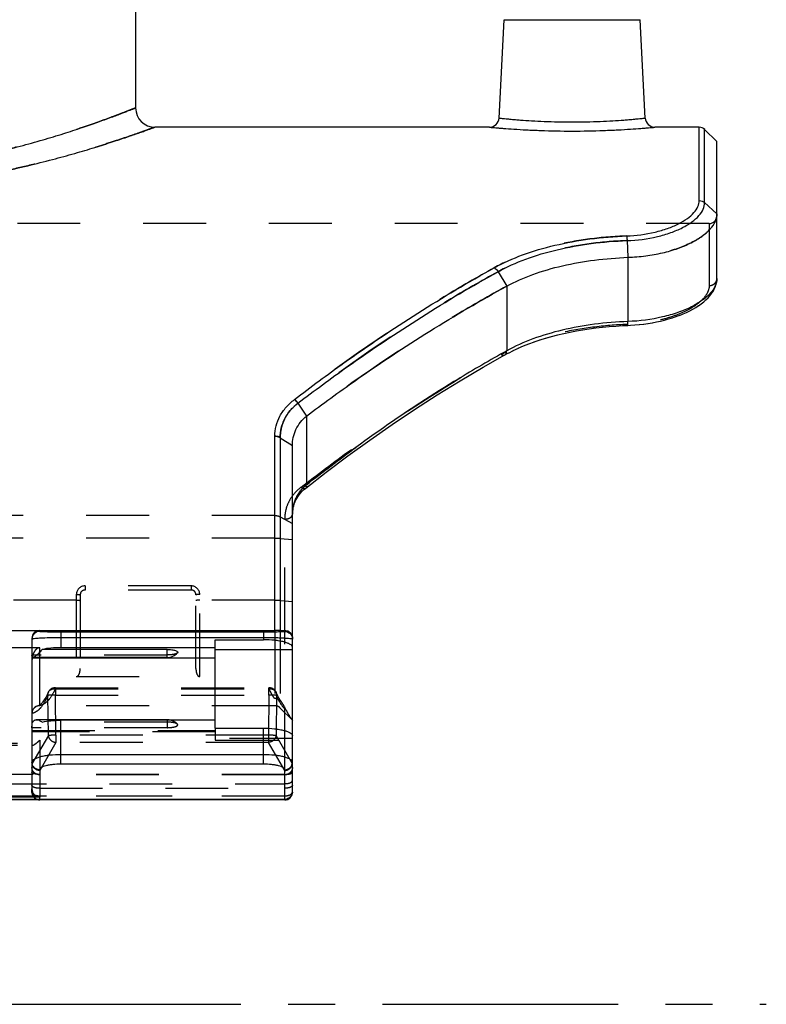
# Model space of a CAD drawing. Header units: millimetres. Extents: x 0 to 1000, y 0 to 1000.
# Tile 4 of 6: x 521 to 598, y 363 to 466. Entities that reach past the tile are written whole.
import ezdxf

# ---------------------------------------------------------------- set-up
doc = ezdxf.new("R2010")
doc.units = ezdxf.units.MM
doc.header["$LTSCALE"] = 65.185185
doc.linetypes.add('CENTER', pattern=[0.6, 0.375, -0.075, 0.075, -0.075])
doc.linetypes.add('HIDDEN', pattern=[0.2, 0.1, -0.1])
for name, color, linetype in [('ACHSEN_S', 7, 'CONTINUOUS'), ('FASEN', 7, 'CONTINUOUS'), ('FLAECHEN', 7, 'CONTINUOUS'), ('KOERPER', 7, 'CONTINUOUS'), ('KONST.EL_MIT_GEO', 7, 'CONTINUOUS')]:
    doc.layers.add(name, color=color, linetype=linetype)

msp = doc.modelspace()

# ---------------------------------------------------------------- linework, layer by layer
at = {"layer": 'ACHSEN_S', "color": 40, "linetype": 'CENTER'}
msp.add_line((401.88, 363.45), (598.12, 363.45), dxfattribs=at)
at = {"layer": 'FASEN', "color": 7, "linetype": 'Continuous'}
for p, q in [((593, 452.95), (591.73, 454.22)), ((593, 445.46), (593, 452.95))]:
    msp.add_line(p, q, dxfattribs=at)
at = {"layer": 'FASEN', "color": 8, "linetype": 'HIDDEN'}
for p, q in [((547.73, 394.19), (549, 392.93)), ((549, 392.93), (549, 392.94))]:
    msp.add_line(p, q, dxfattribs=at)
for points, knots in [([(593, 445.46), (593, 445.19), (592.86, 444.61), (592.3, 443.82), (591.44, 443.08), (590.3, 442.41), (588.92, 441.83), (587.33, 441.38), (585.6, 441.07), (584.4, 440.97), (583.78, 440.95)], [0, 0, 0, 0, 0.073527, 0.158943, 0.261263, 0.381804, 0.519061, 0.670489, 0.832361, 1, 1, 1, 1]), ([(571.21, 437.95), (569.42, 436.98), (562.26, 432.88), (555.42, 428.23), (550.46, 424.48)], [0, 0, 0, 0, 0.246764, 1, 1, 1, 1])]:
    msp.add_open_spline(points, degree=3, knots=knots, dxfattribs=at)
at = {"layer": 'FASEN', "color": 7, "linetype": 'Continuous'}
for points, knots in [([(583.78, 440.95), (584.4, 440.97), (585.6, 441.07), (587.33, 441.38), (588.92, 441.83), (590.3, 442.41), (591.44, 443.08), (592.3, 443.82), (592.86, 444.61), (593, 445.19), (593, 445.46)], [0, 0, 0, 0, 0.167826, 0.329693, 0.481157, 0.61843, 0.738807, 0.841173, 0.926579, 1, 1, 1, 1]), ([(571.21, 437.95), (572.08, 438.43), (573.97, 439.26), (577.03, 440.14), (580.34, 440.72), (582.63, 440.9), (583.78, 440.95)], [0, 0, 0, 0, 0.227185, 0.473206, 0.733122, 1, 1, 1, 1]), ([(550.46, 424.48), (552.13, 425.74), (558.79, 430.6), (565.8, 435), (571.21, 437.95)], [0, 0, 0, 0, 0.252942, 1, 1, 1, 1]), ([(549, 421.41), (549, 421.98), (549.25, 423.16), (550.01, 424.1), (550.46, 424.48)], [0, 0, 0, 0, 0.489139, 1, 1, 1, 1])]:
    msp.add_open_spline(points, degree=3, knots=knots, dxfattribs=at)
at = {"layer": 'FLAECHEN', "color": 7, "linetype": 'Continuous'}
msp.add_line((532.75, 499.72), (532.75, 456.45), dxfattribs=at)
at = {"layer": 'FLAECHEN', "color": 8, "linetype": 'HIDDEN'}
msp.add_line((547.17, 394.43), (522.8, 394.43), dxfattribs=at)
at = {"layer": 'KOERPER', "color": 7, "linetype": 'Continuous'}
for p, q in [((569.42, 454.45), (534.75, 454.45)), ((591.17, 454.45), (586.58, 454.45)), ((536, 399.44), (522.1, 399.44)), ((536, 399.44), (536, 400.27)), ((536, 392.98), (522.44, 392.98)), ((536, 392.98), (536, 392.92))]:
    msp.add_line(p, q, dxfattribs=at)
at = {"layer": 'KOERPER', "color": 8, "linetype": 'HIDDEN'}
for p, q in [((592.2, 444.45), (407.8, 444.45)), ((536, 392.92), (536, 392.15))]:
    msp.add_line(p, q, dxfattribs=at)
at = {"layer": 'KOERPER', "color": 7, "linetype": 'Continuous'}
for centre, start, end in [((536, 400.94), 270, 316.3553), ((536, 391.48), 73.7462, 90)]:
    msp.add_arc(centre, 1.5, start, end, dxfattribs=at)
at = {"layer": 'KOERPER', "color": 8, "linetype": 'HIDDEN'}
msp.add_arc((536, 391.48), 1.5, 43.6447, 73.7462, dxfattribs=at)
at = {"layer": 'KOERPER', "color": 7, "linetype": 'Continuous'}
msp.add_open_spline([(536, 400.27), (536.16, 400.27), (536.4, 400.25), (536.69, 400.21), (536.87, 400.16), (537, 400.11), (537.09, 400.05), (537.13, 399.97), (537.1, 399.93), (537.09, 399.91)], degree=3, knots=[0, 0, 0, 0, 0.383877, 0.553093, 0.696657, 0.809086, 0.888692, 0.943209, 1, 1, 1, 1], dxfattribs=at)
at = {"layer": 'KOERPER', "color": 8, "linetype": 'HIDDEN'}
for points, knots in [([(537.09, 399.91), (537.05, 399.87), (536.91, 399.8), (536.67, 399.74), (536.35, 399.7), (536.12, 399.69), (536, 399.69)], [0, 0, 0, 0, 0.152257, 0.383038, 0.675017, 1, 1, 1, 1]), ([(537.09, 392.51), (537.05, 392.55), (536.91, 392.62), (536.67, 392.68), (536.35, 392.72), (536.12, 392.73), (536, 392.73)], [0, 0, 0, 0, 0.152257, 0.383038, 0.675017, 1, 1, 1, 1]), ([(536, 392.15), (536.16, 392.15), (536.4, 392.17), (536.69, 392.21), (536.87, 392.26), (537, 392.31), (537.09, 392.37), (537.13, 392.45), (537.1, 392.49), (537.09, 392.51)], [0, 0, 0, 0, 0.383877, 0.553093, 0.696657, 0.809086, 0.888692, 0.943209, 1, 1, 1, 1])]:
    msp.add_open_spline(points, degree=3, knots=knots, dxfattribs=at)
at = {"layer": 'KONST.EL_MIT_GEO', "color": 7, "linetype": 'Continuous'}
for p, q in [((570.42, 455.4), (570.95, 465.6)), ((570.95, 465.6), (585.05, 465.6)), ((585.58, 455.4), (585.05, 465.6)), ((591.17, 446.84), (591.17, 454.45)), ((591.73, 446.62), (591.73, 454.22)), ((591.73, 446.62), (593, 445.46)), ((593, 438.75), (593, 445.2)), ((583.69, 442.68), (583.78, 440.95)), ((583.78, 440.95), (583.78, 434.29)), ((570.32, 439.46), (571.21, 437.95)), ((592.9, 438.07), (592.95, 438.29)), ((592.95, 438.28), (592.99, 438.49)), ((592.98, 438.48), (593, 438.68)), ((593, 438.67), (593, 438.75)), ((571.21, 437.95), (571.21, 431.25)), ((592.45, 437.18), (592.6, 437.42)), ((592.6, 437.41), (592.73, 437.64)), ((592.72, 437.63), (592.83, 437.86)), ((592.82, 437.85), (592.9, 438.08)), ((591.37, 436.13), (591.64, 436.33)), ((591.63, 436.33), (591.87, 436.54)), ((591.87, 436.53), (592.09, 436.75)), ((592.08, 436.75), (592.28, 436.97)), ((592.28, 436.96), (592.45, 437.19)), ((589.5, 435.08), (589.86, 435.24)), ((589.84, 435.23), (590.19, 435.4)), ((590.18, 435.4), (590.51, 435.57)), ((590.5, 435.57), (590.82, 435.75)), ((590.81, 435.75), (591.11, 435.94)), ((591.1, 435.93), (591.38, 436.13)), ((585.85, 434.08), (586.31, 434.16)), ((586.29, 434.16), (586.74, 434.24)), ((586.73, 434.24), (587.17, 434.34)), ((587.15, 434.33), (587.58, 434.44)), ((587.57, 434.43), (587.99, 434.55)), ((587.98, 434.55), (588.39, 434.67)), ((588.37, 434.67), (588.77, 434.8)), ((588.76, 434.8), (589.15, 434.94)), ((589.13, 434.93), (589.51, 435.09)), ((577.12, 433.05), (577.78, 433.19)), ((577.76, 433.19), (578.43, 433.32)), ((578.42, 433.31), (579.1, 433.43)), ((579.08, 433.43), (579.77, 433.53)), ((579.76, 433.53), (580.45, 433.62)), ((580.44, 433.62), (581.14, 433.7)), ((581.13, 433.7), (581.84, 433.77)), ((581.82, 433.77), (582.54, 433.82)), ((583.22, 433.86), (583.23, 433.86)), ((583.75, 433.89), (584.04, 433.9)), ((584.03, 433.9), (584.51, 433.93)), ((584.49, 433.93), (584.97, 433.97)), ((584.95, 433.97), (585.42, 434.02)), ((585.4, 434.02), (585.87, 434.09)), ((573.5, 431.97), (574.08, 432.18)), ((574.07, 432.18), (574.67, 432.38)), ((575.25, 432.56), (575.86, 432.74)), ((575.86, 432.74), (576.5, 432.9)), ((576.48, 432.9), (577.13, 433.05)), ((571.21, 431.25), (570.9, 431.07)), ((571.21, 431.25), (570.9, 431.07)), ((571.39, 431.02), (571.9, 431.28)), ((571.89, 431.28), (572.42, 431.52)), ((572.41, 431.52), (572.96, 431.76)), ((572.95, 431.75), (573.51, 431.98)), ((571.03, 430.83), (571.4, 431.03)), ((549.56, 425.81), (550.46, 424.48)), ((550.46, 424.48), (550.46, 417.35)), ((547.17, 402.23), (547.17, 422.4)), ((547.73, 422.23), (549, 421.41)), ((547.73, 422.23), (547.73, 402.23)), ((549, 391.44), (549, 421.41)), ((513.2, 402.23), (547.17, 402.23)), ((522.8, 402.23), (522.8, 402.14)), ((525, 402.1), (546, 402.1)), ((525, 402.1), (525, 400.45)), ((525, 401.51), (546, 401.51)), ((546, 402.1), (546, 401.27)), ((547.73, 402.23), (548.2, 402.24)), ((548.2, 402.14), (548.2, 402.24)), ((522, 401.43), (522, 399.69)), ((541, 400.45), (525, 400.45)), ((541, 401.27), (546, 401.27)), ((541, 392.1), (541, 401.27)), ((522, 399.67), (522, 392.28)), ((536, 400.27), (523.06, 400.27)), ((549, 400.21), (541, 400.21)), ((522, 399.39), (541, 399.39)), ((541, 392.92), (525, 392.92)), ((525, 388.36), (525, 392.92)), ((522, 392.14), (522, 385.8)), ((541, 392.1), (546, 392.1)), ((546, 388.36), (546, 392.1)), ((549, 385.45), (549, 391.32)), ((546, 389.34), (525, 389.34)), ((546, 388.36), (525, 388.36)), ((522.8, 387.79), (522.8, 384.95)), ((548.2, 384.65), (548.2, 387.79)), ((451.8, 384.72), (548.2, 384.72)), ((451.8, 384.69), (548.2, 384.69)), ((522.8, 384.95), (513.2, 384.95)), ((522.8, 384.65), (522.8, 384.69)), ((548.2, 384.65), (522.8, 384.65))]:
    msp.add_line(p, q, dxfattribs=at)
at = {"layer": 'KONST.EL_MIT_GEO', "color": 8, "linetype": 'HIDDEN'}
for p, q in [((593, 445.2), (593, 445.46)), ((592.2, 444.45), (592.2, 438.01)), ((593, 438.75), (593, 438.75)), ((583.23, 433.86), (583.24, 433.86)), ((583.72, 433.99), (583.75, 433.99)), ((583.72, 433.99), (583.75, 433.99)), ((571.39, 431.02), (571.39, 431.02)), ((568.76, 429.54), (568.77, 429.55)), ((566.37, 428.13), (566.38, 428.13)), ((564.01, 426.66), (564.02, 426.67)), ((561.66, 425.15), (561.67, 425.16)), ((559.34, 423.59), (559.35, 423.6)), ((557.03, 421.98), (557.04, 421.99)), ((554.75, 420.33), (554.76, 420.34)), ((552.5, 418.64), (552.51, 418.65)), ((550.15, 416.8), (550.16, 416.81)), ((550.33, 416.95), (550.34, 416.96)), ((549.43, 415.91), (549.44, 415.92)), ((549.55, 416.1), (549.56, 416.11)), ((549.68, 416.29), (549.69, 416.3)), ((549.83, 416.47), (549.84, 416.48)), ((549.98, 416.64), (549.99, 416.65)), ((549.05, 414.85), (549.05, 414.86)), ((549.1, 415.08), (549.1, 415.09)), ((549.16, 415.29), (549.16, 415.31)), ((549.24, 415.51), (549.24, 415.52)), ((549.33, 415.71), (549.33, 415.72)), ((547.17, 414.16), (452.83, 414.16)), ((547.73, 414.03), (549, 413.33)), ((548.2, 402.24), (548.2, 413.79)), ((549, 414.39), (549, 414.4)), ((549.02, 414.62), (549.02, 414.64)), ((547.17, 411.81), (452.83, 411.81)), ((547.73, 411.79), (549, 411.68)), ((538.5, 406.86), (527.5, 406.86)), ((527.5, 406.86), (527.5, 406.43)), ((538.5, 406.86), (538.5, 406.43)), ((526.6, 405.96), (526.6, 397.46)), ((527, 405.93), (527, 398.28)), ((538.5, 406.43), (527.5, 406.43)), ((539, 398.28), (539, 405.93)), ((539.4, 397.46), (539.4, 405.96)), ((526.6, 405.38), (473.4, 405.38)), ((547.17, 405.38), (539.4, 405.38)), ((547.73, 405.36), (549, 405.25)), ((547.17, 402.23), (547.17, 394.43)), ((547.73, 402.23), (547.73, 394.19)), ((548.2, 387.79), (548.2, 402.14)), ((522.8, 400.44), (513.2, 400.44)), ((522.8, 394.43), (522.8, 400.44)), ((536, 399.69), (522, 399.69)), ((522, 399.69), (522, 399.67)), ((526.6, 397.46), (539.4, 397.46)), ((523.7, 391.34), (523.66, 395.5)), ((524.43, 396.3), (546.57, 396.3)), ((524.43, 396.3), (524.43, 395.53)), ((524.43, 396.18), (546.57, 396.18)), ((524.43, 395.53), (546.57, 395.53)), ((524.47, 391.37), (524.43, 395.53)), ((546.57, 395.53), (546.53, 391.37)), ((546.57, 395.53), (546.57, 396.3)), ((547.34, 395.5), (547.3, 391.34)), ((522, 392.14), (522, 392.28)), ((536, 392.73), (523.06, 392.73)), ((536, 392.15), (522, 392.15)), ((522, 391.86), (541, 391.86)), ((541, 391.72), (522, 391.72)), ((523.7, 391.34), (522, 388.4)), ((546.53, 391.37), (524.47, 391.37)), ((524.47, 391.37), (524.47, 390.62)), ((541, 392.1), (541, 390.87)), ((546.53, 391.37), (546.53, 390.62)), ((549, 388.4), (547.3, 391.34)), ((549, 391.32), (549, 391.44)), ((513.2, 390.85), (522.8, 390.85)), ((513.95, 390.32), (522.05, 390.32)), ((514, 390.54), (522, 390.54)), ((514, 390.34), (522, 390.34)), ((522.8, 390.85), (522.8, 387.79)), ((524.47, 390.62), (522.8, 387.71)), ((546.53, 390.62), (524.47, 390.62)), ((549, 391.03), (541, 391.03)), ((541, 390.87), (549, 390.87)), ((548.2, 387.71), (546.53, 390.62)), ((548.2, 387.3), (451.8, 387.3)), ((548.2, 387.26), (522.8, 387.26)), ((451.8, 386.34), (548.2, 386.34)), ((522, 385.45), (522, 385.8)), ((522.8, 385.86), (548.2, 385.86)), ((451.8, 385.07), (548.2, 385.07)), ((548.2, 385.05), (522.8, 385.05)), ((522.8, 384.69), (522.8, 384.95)), ((548.2, 384.68), (522.8, 384.68))]:
    msp.add_line(p, q, dxfattribs=at)
at = {"layer": 'KONST.EL_MIT_GEO', "color": 7, "linetype": 'Continuous'}
for points in [[(582.52, 433.82), (583.24, 433.86), (583.75, 433.89)], [(574.65, 432.38), (575.26, 432.57), (575.87, 432.74)], [(550.39, 417.01), (552.51, 418.65), (554.76, 420.34), (557.04, 421.99), (559.35, 423.6), (561.67, 425.16), (564.02, 426.67), (566.38, 428.13), (568.77, 429.55), (571.03, 430.83)], [(549, 414.29), (549, 414.4), (549.02, 414.64), (549.05, 414.86), (549.1, 415.09), (549.16, 415.31), (549.24, 415.52), (549.33, 415.72), (549.44, 415.92), (549.56, 416.11), (549.69, 416.3), (549.84, 416.48), (549.99, 416.65), (550.16, 416.81), (550.34, 416.96), (550.39, 417.01)]]:
    msp.add_lwpolyline(points, dxfattribs=at)
at = {"layer": 'KONST.EL_MIT_GEO', "color": 8, "linetype": 'HIDDEN'}
for points in [[(523.7, 395.82), (523.66, 395.74), (523.58, 395.57), (523.51, 395.42), (523.43, 395.28), (523.35, 395.14), (523.28, 395.03), (523.21, 394.92), (523.14, 394.82), (523.1, 394.78)], [(547.62, 395.18), (547.58, 395.26), (547.53, 395.34), (547.49, 395.43), (547.44, 395.52), (547.4, 395.61), (547.35, 395.7), (547.31, 395.8), (547.3, 395.82)], [(523.1, 394.78), (523.06, 394.73), (522.99, 394.65), (522.92, 394.58), (522.86, 394.53), (522.8, 394.49), (522.75, 394.46), (522.71, 394.44), (522.68, 394.43), (522.67, 394.43)], [(547.85, 394.84), (547.79, 394.93), (547.72, 395.02), (547.65, 395.13), (547.62, 395.18)]]:
    msp.add_lwpolyline(points, dxfattribs=at)
at = {"layer": 'KONST.EL_MIT_GEO', "color": 7, "linetype": 'Continuous'}
for centre, radius, start, end in [((534.75, 456.45), 2, 180, 270), ((569.42, 455.45), 1, 269.9992, 357.0001), ((586.58, 455.45), 1, 182.9999, 270.0008), ((591.17, 453.65), 0.8, 45, 90), ((553.3, 413.96), 4.43, 129.8937, 134.9056), ((523.66, 399.72), 1.66, 181.1889, 181.6689), ((522.2, 399.67), 0.201, 176.215, 179.9986), ((526.26, 392.1), 4.26, 178.1218, 179.2956), ((522.2, 392.14), 0.201, 176.215, 179.9986), ((548.2, 385.49), 0.8, 270, 360), ((548.2, 385.45), 0.8, 270, 360), ((548.26, 385.49), 0.745, 354.8593, 359.9922), ((522.8, 385.45), 0.8, 250.8618, 270), ((548.2, 385.55), 0.83, 270.0261, 284.4841)]:
    msp.add_arc(centre, radius, start, end, dxfattribs=at)
at = {"layer": 'KONST.EL_MIT_GEO', "color": 8, "linetype": 'HIDDEN'}
for centre, radius, start, end in [((592.2, 445.25), 0.8, 270, 360), ((579.18, 415.34), 17.71, 117.7518, 118.8087), ((553.01, 414.29), 4.01, 178.0685, 180.0005), ((527.5, 405.96), 0.9, 90.0012, 179.999), ((538.5, 405.96), 0.9, 0.0009, 89.9989), ((527.5, 405.93), 0.5, 90.0003, 180.0023), ((538.5, 405.93), 0.5, 359.9978, 89.9996), ((524.43, 395.5), 0.8, 90, 156.3205), ((546.57, 395.5), 0.8, 23.7018, 90), ((546.68, 395.11), 1.08, 92.0123, 95.9487), ((522.8, 393.63), 0.8, 90, 180), ((522.79, 393.64), 0.793, 99.2721, 165.2293), ((522.8, 393.63), 0.803, 89.6766, 99.338), ((547.17, 393.63), 0.8, 45, 90), ((522.8, 393.64), 0.8, 165.2729, 179.9729), ((522.8, 385.45), 0.8, 180, 250.8618), ((548.78, 385.45), 0.22, 340.5397, 347.374)]:
    msp.add_arc(centre, radius, start, end, dxfattribs=at)
at = {"layer": 'KONST.EL_MIT_GEO', "color": 7, "linetype": 'Continuous'}
for centre, major_axis, ratio in [((522.8, 401.43), (0.8, 0), 0.998039), ((522.8, 385.8), (0, 0.856), 0.934524)]:
    msp.add_ellipse(centre, major_axis=major_axis, ratio=ratio, start_param=1.570796, end_param=3.141593, dxfattribs=at)
at = {"layer": 'KONST.EL_MIT_GEO', "color": 8, "linetype": 'HIDDEN'}
for centre, major_axis, start_param, end_param in [((522.8, 389.88), (0.71, 1.64), -3.611051, -3.50145), ((548.2, 389.88), (-0.71, 1.64), -2.781735, -2.672134)]:
    msp.add_ellipse(centre, major_axis=major_axis, ratio=0.220558, start_param=start_param, end_param=end_param, dxfattribs=at)
for points, knots in [([(532.75, 456.45), (532.75, 456.45), (532.73, 456.44), (532.7, 456.43), (532.65, 456.41), (532.55, 456.37), (532.36, 456.3), (532.08, 456.19), (531.73, 456.05), (531.29, 455.88), (530.78, 455.69), (529.96, 455.38), (528.76, 454.95), (527.11, 454.38), (525.22, 453.76), (523.08, 453.11), (520.73, 452.46), (517.23, 451.6), (512.46, 450.65), (506.37, 449.89), (502.15, 449.71), (500, 449.71)], [0, 0, 0, 0, 0.000322, 0.001288, 0.002897, 0.005148, 0.011558, 0.020492, 0.031904, 0.045747, 0.061958, 0.080472, 0.124109, 0.176026, 0.235554, 0.302013, 0.374724, 0.453019, 0.623633, 0.808145, 1, 1, 1, 1]), ([(534.75, 454.45), (534.74, 454.44), (534.7, 454.43), (534.65, 454.41), (534.53, 454.37), (534.33, 454.3), (534.03, 454.19), (533.64, 454.05), (532.96, 453.81), (531.92, 453.45), (530.44, 452.96), (528.68, 452.39), (526.64, 451.79), (524.36, 451.15), (521.86, 450.51), (518.14, 449.67), (513.1, 448.76), (506.69, 448.03), (502.26, 447.86), (500, 447.86)], [0, 0, 0, 0, 0.001305, 0.002935, 0.005214, 0.011705, 0.02075, 0.0323, 0.046304, 0.081409, 0.125471, 0.177821, 0.23775, 0.304541, 0.377478, 0.455861, 0.626149, 0.809639, 1, 1, 1, 1]), ([(583.64, 443.17), (582.37, 443.12), (579.87, 442.92), (576.25, 442.27), (572.92, 441.3), (570.86, 440.39), (569.92, 439.86)], [0, 0, 0, 0, 0.268791, 0.528208, 0.77304, 1, 1, 1, 1]), ([(583.69, 442.68), (582.45, 442.64), (580.01, 442.44), (576.49, 441.81), (573.24, 440.86), (571.23, 439.97), (570.32, 439.46)], [0, 0, 0, 0, 0.268566, 0.527894, 0.772807, 1, 1, 1, 1]), ([(583.64, 443.17), (583.65, 443.14), (583.67, 442.98), (583.68, 442.82), (583.69, 442.68)], [0, 0, 0, 0, 0.186012, 1, 1, 1, 1]), ([(569.92, 439.86), (568.16, 438.89), (561.01, 434.73), (554.18, 430.02), (549.22, 426.2)], [0, 0, 0, 0, 0.242785, 1, 1, 1, 1]), ([(570.32, 439.46), (568.55, 438.49), (561.38, 434.34), (554.54, 429.63), (549.56, 425.81)], [0, 0, 0, 0, 0.242853, 1, 1, 1, 1]), ([(592.2, 438.01), (592.3, 438.01), (592.51, 438.05), (592.78, 438.21), (592.96, 438.45), (593, 438.65), (593, 438.75)], [0, 0, 0, 0, 0.259485, 0.513497, 0.759609, 1, 1, 1, 1]), ([(592.2, 438.01), (592.2, 437.78), (592.06, 437.26), (591.55, 436.57), (590.76, 435.91), (589.71, 435.31), (588.44, 434.8), (586.44, 434.23), (584.83, 434.03), (583.72, 433.99)], [0, 0, 0, 0, 0.070034, 0.15371, 0.255863, 0.377076, 0.515547, 0.668179, 1, 1, 1, 1]), ([(583.72, 433.99), (582.51, 433.94), (580.14, 433.75), (576.7, 433.15), (573.52, 432.23), (571.55, 431.36), (570.65, 430.86)], [0, 0, 0, 0, 0.267635, 0.526574, 0.771818, 1, 1, 1, 1]), ([(583.72, 433.99), (583.73, 433.96), (583.73, 433.93), (583.74, 433.9), (583.75, 433.89), (583.75, 433.89)], [0, 0, 0, 0, 0.719248, 0.911559, 1, 1, 1, 1]), ([(583.72, 433.99), (583.73, 433.96), (583.73, 433.93), (583.74, 433.9), (583.75, 433.89), (583.75, 433.89)], [0, 0, 0, 0, 0.719254, 0.911562, 1, 1, 1, 1]), ([(550.46, 417.35), (552.15, 418.68), (558.78, 423.72), (565.81, 428.25), (571.21, 431.25)], [0, 0, 0, 0, 0.257745, 1, 1, 1, 1]), ([(549.9, 417.1), (551.58, 418.42), (558.22, 423.41), (565.24, 427.89), (570.65, 430.86)], [0, 0, 0, 0, 0.257632, 1, 1, 1, 1]), ([(570.65, 430.86), (570.71, 430.83), (570.84, 430.78), (570.98, 430.8), (571.03, 430.83)], [0, 0, 0, 0, 0.546077, 1, 1, 1, 1]), ([(549.56, 425.81), (549.55, 425.85), (549.49, 425.95), (549.37, 426.08), (549.27, 426.16), (549.22, 426.2)], [0, 0, 0, 0, 0.258833, 0.640579, 1, 1, 1, 1]), ([(549.56, 425.81), (549.27, 425.58), (548.75, 425.08), (548.16, 424.2), (547.81, 423.24), (547.73, 422.56), (547.73, 422.23)], [0, 0, 0, 0, 0.26457, 0.516058, 0.759244, 1, 1, 1, 1]), ([(547.17, 422.4), (547.22, 422.4), (547.35, 422.39), (547.55, 422.35), (547.68, 422.27), (547.73, 422.23)], [0, 0, 0, 0, 0.261459, 0.641031, 1, 1, 1, 1]), ([(549.9, 417.1), (549.63, 416.9), (549.15, 416.44), (548.6, 415.62), (548.27, 414.73), (548.2, 414.1), (548.2, 413.79)], [0, 0, 0, 0, 0.26381, 0.515344, 0.758926, 1, 1, 1, 1]), ([(549, 414.29), (549, 414.86), (549.26, 416.03), (550.01, 416.97), (550.46, 417.35)], [0, 0, 0, 0, 0.488667, 1, 1, 1, 1]), ([(549.9, 417.1), (549.95, 417.07), (550.05, 417.01), (550.22, 416.95), (550.35, 416.97), (550.39, 417.01)], [0, 0, 0, 0, 0.320428, 0.708543, 1, 1, 1, 1]), ([(549.9, 417.1), (549.95, 417.07), (550.05, 417.01), (550.22, 416.95), (550.35, 416.97), (550.39, 417.01)], [0, 0, 0, 0, 0.320428, 0.708543, 1, 1, 1, 1]), ([(547.17, 414.16), (547.22, 414.16), (547.41, 414.15), (547.61, 414.1), (547.73, 414.03)], [0, 0, 0, 0, 0.267707, 1, 1, 1, 1]), ([(548.2, 413.79), (548.3, 413.79), (548.5, 413.81), (548.76, 413.92), (548.95, 414.07), (549, 414.22), (549, 414.29)], [0, 0, 0, 0, 0.300627, 0.574477, 0.805285, 1, 1, 1, 1]), ([(547.17, 411.81), (547.22, 411.81), (547.41, 411.81), (547.6, 411.8), (547.73, 411.79)], [0, 0, 0, 0, 0.275608, 1, 1, 1, 1]), ([(526.6, 405.96), (526.65, 405.96), (526.75, 405.96), (526.86, 405.95), (526.93, 405.95), (526.97, 405.94), (526.99, 405.93), (527, 405.93), (527, 405.93)], [0, 0, 0, 0, 0.378523, 0.699801, 0.823499, 0.916079, 0.97462, 1, 1, 1, 1]), ([(539.4, 405.96), (539.35, 405.96), (539.25, 405.96), (539.14, 405.95), (539.07, 405.95), (539.03, 405.94), (539.01, 405.93), (539, 405.93), (539, 405.93)], [0, 0, 0, 0, 0.378523, 0.699801, 0.823499, 0.916079, 0.97462, 1, 1, 1, 1]), ([(526.6, 405.38), (526.65, 405.38), (526.75, 405.38), (526.86, 405.37), (526.93, 405.36), (526.97, 405.36), (526.99, 405.35), (527, 405.35), (527, 405.34)], [0, 0, 0, 0, 0.378523, 0.699801, 0.823499, 0.916079, 0.97462, 1, 1, 1, 1]), ([(539.4, 405.38), (539.35, 405.38), (539.25, 405.38), (539.14, 405.37), (539.07, 405.36), (539.03, 405.36), (539.01, 405.35), (539, 405.35), (539, 405.34)], [0, 0, 0, 0, 0.378523, 0.699801, 0.823499, 0.916079, 0.97462, 1, 1, 1, 1]), ([(547.17, 405.38), (547.22, 405.38), (547.41, 405.38), (547.6, 405.37), (547.73, 405.36)], [0, 0, 0, 0, 0.275608, 1, 1, 1, 1]), ([(522.8, 400.44), (522.73, 400.44), (522.58, 400.4), (522.41, 400.27), (522.28, 400.1), (522.14, 399.85), (522.03, 399.51), (522, 399.22), (522, 399.08)], [0, 0, 0, 0, 0.12473, 0.249785, 0.374952, 0.500114, 0.749998, 1, 1, 1, 1]), ([(526.6, 397.46), (526.66, 397.46), (526.76, 397.5), (526.87, 397.63), (526.95, 397.82), (526.99, 398.05), (527, 398.2), (527, 398.28)], [0, 0, 0, 0, 0.172361, 0.297992, 0.525427, 0.756384, 1, 1, 1, 1]), ([(539, 398.28), (539, 398.2), (539.01, 398.05), (539.05, 397.82), (539.13, 397.63), (539.24, 397.5), (539.34, 397.46), (539.4, 397.46)], [0, 0, 0, 0, 0.243622, 0.474584, 0.702026, 0.827665, 1, 1, 1, 1]), ([(523.66, 395.5), (523.61, 395.38), (523.41, 394.95), (523.17, 394.54), (522.95, 394.28)], [0, 0, 0, 0, 0.282695, 1, 1, 1, 1]), ([(523.66, 395.5), (523.65, 395.53), (523.65, 395.64), (523.67, 395.75), (523.7, 395.82)], [0, 0, 0, 0, 0.256083, 1, 1, 1, 1]), ([(524.43, 395.53), (524.27, 395.53), (524.05, 395.52), (523.79, 395.51), (523.69, 395.51), (523.66, 395.5)], [0, 0, 0, 0, 0.630071, 0.860553, 1, 1, 1, 1]), ([(523.7, 395.82), (523.75, 395.95), (523.98, 396.17), (524.28, 396.2), (524.43, 396.18)], [0, 0, 0, 0, 0.474102, 1, 1, 1, 1]), ([(524.43, 396.18), (524.38, 396.07), (524.18, 395.67), (523.94, 395.28), (523.73, 395.04)], [0, 0, 0, 0, 0.281427, 1, 1, 1, 1]), ([(546.93, 395.51), (546.9, 395.56), (546.77, 395.78), (546.65, 396.01), (546.57, 396.18)], [0, 0, 0, 0, 0.234591, 1, 1, 1, 1]), ([(547.34, 395.5), (547.31, 395.51), (547.21, 395.51), (546.95, 395.52), (546.73, 395.53), (546.57, 395.53)], [0, 0, 0, 0, 0.13957, 0.37017, 1, 1, 1, 1]), ([(546.79, 396.18), (546.9, 396.17), (547.11, 396.09), (547.26, 395.92), (547.3, 395.82)], [0, 0, 0, 0, 0.51839, 1, 1, 1, 1]), ([(547.17, 395.17), (547.15, 395.19), (547.07, 395.3), (546.99, 395.42), (546.93, 395.51)], [0, 0, 0, 0, 0.239408, 1, 1, 1, 1]), ([(547.3, 395.82), (547.33, 395.75), (547.35, 395.64), (547.35, 395.53), (547.34, 395.5)], [0, 0, 0, 0, 0.744666, 1, 1, 1, 1]), ([(547.71, 394.78), (547.67, 394.83), (547.54, 395.07), (547.42, 395.31), (547.34, 395.5)], [0, 0, 0, 0, 0.233911, 1, 1, 1, 1]), ([(523.12, 394.54), (523.1, 394.53), (522.99, 394.48), (522.88, 394.45), (522.8, 394.44)], [0, 0, 0, 0, 0.259432, 1, 1, 1, 1]), ([(523.73, 395.04), (523.68, 394.98), (523.5, 394.79), (523.29, 394.63), (523.12, 394.54)], [0, 0, 0, 0, 0.278375, 1, 1, 1, 1]), ([(548.35, 393.96), (548.29, 394.01), (548.04, 394.25), (547.84, 394.54), (547.71, 394.78)], [0, 0, 0, 0, 0.219444, 1, 1, 1, 1]), ([(547.85, 394.84), (547.84, 394.86), (547.8, 394.9), (547.77, 394.94), (547.73, 394.97)], [0, 0, 0, 0, 0.241223, 1, 1, 1, 1]), ([(548.35, 393.96), (548.28, 394.09), (548.13, 394.39), (547.96, 394.69), (547.85, 394.84)], [0, 0, 0, 0, 0.433494, 1, 1, 1, 1]), ([(522.95, 394.28), (522.82, 394.11), (522.54, 393.83), (522.17, 393.66), (522, 393.63)], [0, 0, 0, 0, 0.555576, 1, 1, 1, 1]), ([(548.35, 393.96), (548.4, 393.86), (548.59, 393.51), (548.81, 393.17), (549, 392.94)], [0, 0, 0, 0, 0.276571, 1, 1, 1, 1]), ([(524.47, 391.37), (524.31, 391.37), (524.09, 391.36), (523.83, 391.35), (523.73, 391.35), (523.7, 391.34)], [0, 0, 0, 0, 0.62983, 0.86043, 1, 1, 1, 1]), ([(523.7, 391.34), (523.72, 391.16), (523.91, 390.8), (524.28, 390.64), (524.47, 390.62)], [0, 0, 0, 0, 0.490239, 1, 1, 1, 1]), ([(547.3, 391.34), (547.27, 391.35), (547.17, 391.35), (546.91, 391.36), (546.69, 391.37), (546.53, 391.37)], [0, 0, 0, 0, 0.13957, 0.37017, 1, 1, 1, 1]), ([(547.3, 391.34), (547.28, 391.16), (547.09, 390.8), (546.72, 390.64), (546.53, 390.62)], [0, 0, 0, 0, 0.490239, 1, 1, 1, 1]), ([(522, 390.34), (522, 390.34), (522.02, 390.32), (522.04, 390.32), (522.05, 390.32)], [0, 0, 0, 0, 0.469552, 1, 1, 1, 1]), ([(522.05, 390.32), (522.07, 390.32), (522.11, 390.33), (522.22, 390.38), (522.38, 390.49), (522.59, 390.65), (522.73, 390.78), (522.8, 390.85)], [0, 0, 0, 0, 0.066163, 0.157557, 0.396492, 0.684056, 1, 1, 1, 1]), ([(522.8, 387.71), (522.61, 387.72), (522.23, 387.86), (522.03, 388.22), (522, 388.4)], [0, 0, 0, 0, 0.513825, 1, 1, 1, 1]), ([(548.2, 387.71), (548.39, 387.72), (548.77, 387.86), (548.97, 388.22), (549, 388.4)], [0, 0, 0, 0, 0.513825, 1, 1, 1, 1]), ([(522.8, 387.26), (522.7, 387.26), (522.49, 387.3), (522.22, 387.47), (522.04, 387.72), (522, 387.92), (522, 388.02)], [0, 0, 0, 0, 0.257162, 0.51014, 0.75718, 1, 1, 1, 1]), ([(522.8, 387.3), (522.7, 387.3), (522.51, 387.31), (522.28, 387.35), (522.14, 387.4), (522.05, 387.44), (522, 387.5), (522, 387.53)], [0, 0, 0, 0, 0.352496, 0.656488, 0.77797, 0.874964, 1, 1, 1, 1]), ([(549, 388.02), (549, 387.92), (548.96, 387.72), (548.78, 387.47), (548.51, 387.3), (548.3, 387.26), (548.2, 387.26)], [0, 0, 0, 0, 0.24282, 0.48986, 0.742838, 1, 1, 1, 1]), ([(548.2, 387.3), (548.3, 387.3), (548.49, 387.31), (548.72, 387.35), (548.86, 387.4), (548.95, 387.44), (549, 387.5), (549, 387.53)], [0, 0, 0, 0, 0.352496, 0.656488, 0.77797, 0.874964, 1, 1, 1, 1]), ([(522.11, 386.02), (522.09, 386.04), (522.04, 386.08), (522, 386.14), (522, 386.18)], [0, 0, 0, 0, 0.302948, 1, 1, 1, 1]), ([(548.2, 386.34), (548.3, 386.34), (548.5, 386.36), (548.78, 386.42), (549, 386.57), (549, 386.68)], [0, 0, 0, 0, 0.338646, 0.63483, 1, 1, 1, 1]), ([(549, 386.18), (549, 386.08), (548.78, 385.94), (548.5, 385.88), (548.3, 385.86), (548.2, 385.86)], [0, 0, 0, 0, 0.36088, 0.658753, 1, 1, 1, 1]), ([(522, 385.45), (522, 385.35), (522.04, 385.14), (522.22, 384.89), (522.49, 384.72), (522.7, 384.68), (522.8, 384.68)], [0, 0, 0, 0, 0.245997, 0.494336, 0.74599, 1, 1, 1, 1]), ([(522.8, 385.05), (522.7, 385.05), (522.5, 385.07), (522.25, 385.15), (522.06, 385.27), (522, 385.4), (522, 385.45)], [0, 0, 0, 0, 0.319622, 0.603861, 0.82885, 1, 1, 1, 1]), ([(522.8, 385.86), (522.67, 385.86), (522.43, 385.89), (522.19, 385.96), (522.11, 386.02)], [0, 0, 0, 0, 0.561249, 1, 1, 1, 1]), ([(548.2, 385.07), (548.3, 385.07), (548.59, 385.09), (549, 385.28), (549, 385.49)], [0, 0, 0, 0, 0.327876, 1, 1, 1, 1]), ([(548.2, 384.68), (548.3, 384.68), (548.51, 384.72), (548.78, 384.89), (548.96, 385.14), (549, 385.35), (549, 385.45)], [0, 0, 0, 0, 0.254005, 0.505658, 0.753997, 1, 1, 1, 1]), ([(548.92, 385.28), (548.85, 385.2), (548.6, 385.08), (548.34, 385.05), (548.2, 385.05)], [0, 0, 0, 0, 0.438967, 1, 1, 1, 1]), ([(548.99, 385.38), (548.98, 385.37), (548.97, 385.34), (548.95, 385.3), (548.92, 385.28)], [0, 0, 0, 0, 0.23514, 1, 1, 1, 1])]:
    msp.add_open_spline(points, degree=3, knots=knots, dxfattribs=at)
at = {"layer": 'KONST.EL_MIT_GEO', "color": 7, "linetype": 'Continuous'}
for points, knots in [([(500, 449.71), (502.15, 449.71), (506.37, 449.89), (511.54, 450.53), (515.46, 451.24), (518.19, 451.83), (520.73, 452.46), (523.08, 453.11), (525.22, 453.76), (527.11, 454.38), (528.76, 454.95), (529.96, 455.38), (530.78, 455.69), (531.29, 455.88), (531.73, 456.05), (532.08, 456.19), (532.33, 456.29), (532.49, 456.35), (532.58, 456.38), (532.65, 456.41), (532.71, 456.43), (532.72, 456.44), (532.75, 456.45), (532.75, 456.45)], [0, 0, 0, 0, 0.19185, 0.376358, 0.463786, 0.546992, 0.625285, 0.697995, 0.764452, 0.823978, 0.875894, 0.91953, 0.938043, 0.954254, 0.968096, 0.979509, 0.988442, 0.991965, 0.994853, 0.997103, 0.998712, 0.999678, 1, 1, 1, 1]), ([(570.42, 455.4), (570.42, 455.4), (570.43, 455.4), (570.46, 455.39), (570.5, 455.39), (570.6, 455.38), (570.76, 455.36), (571.01, 455.34), (571.33, 455.31), (571.71, 455.27), (572.15, 455.23), (572.85, 455.18), (573.84, 455.11), (575.13, 455.05), (576.54, 455), (578, 454.99), (579.46, 455), (580.87, 455.05), (582.16, 455.11), (583.15, 455.18), (583.85, 455.23), (584.29, 455.27), (584.67, 455.31), (584.99, 455.34), (585.24, 455.36), (585.4, 455.38), (585.5, 455.39), (585.54, 455.39), (585.57, 455.4), (585.58, 455.4), (585.58, 455.4)], [0, 0, 0, 0, 0.000604, 0.002414, 0.005424, 0.009628, 0.021572, 0.038126, 0.059124, 0.084361, 0.113591, 0.146531, 0.222255, 0.308655, 0.402438, 0.5, 0.597562, 0.691346, 0.777745, 0.853469, 0.88641, 0.91564, 0.940876, 0.961874, 0.978428, 0.990372, 0.994576, 0.997586, 0.999396, 1, 1, 1, 1]), ([(500, 447.86), (502.26, 447.86), (506.69, 448.03), (512.12, 448.64), (516.26, 449.33), (519.15, 449.9), (521.86, 450.51), (524.36, 451.15), (526.64, 451.79), (528.68, 452.39), (530.44, 452.96), (531.74, 453.39), (532.62, 453.69), (533.17, 453.88), (533.64, 454.05), (534.03, 454.19), (534.3, 454.29), (534.47, 454.35), (534.57, 454.38), (534.64, 454.41), (534.71, 454.44), (534.72, 454.44), (534.75, 454.45), (534.75, 454.45)], [0, 0, 0, 0, 0.190357, 0.373843, 0.461018, 0.544149, 0.62253, 0.695466, 0.762255, 0.822183, 0.874532, 0.918593, 0.937304, 0.953697, 0.967701, 0.979251, 0.988295, 0.991862, 0.994787, 0.997066, 0.998696, 0.999674, 1, 1, 1, 1]), ([(569.42, 454.45), (569.43, 454.45), (569.49, 454.44), (569.61, 454.43), (569.82, 454.41), (570.1, 454.39), (570.46, 454.36), (571.08, 454.31), (572.02, 454.24), (573.3, 454.17), (575.32, 454.08), (578, 454.03), (580.68, 454.08), (582.7, 454.17), (583.98, 454.24), (584.92, 454.31), (585.54, 454.36), (585.9, 454.39), (586.18, 454.41), (586.39, 454.43), (586.51, 454.44), (586.57, 454.45), (586.58, 454.45)], [0, 0, 0, 0, 0.002438, 0.009724, 0.021779, 0.038473, 0.059629, 0.085024, 0.147453, 0.223267, 0.309524, 0.5, 0.690476, 0.776733, 0.852547, 0.914976, 0.940371, 0.961527, 0.978222, 0.990277, 0.997562, 1, 1, 1, 1]), ([(583.64, 443.17), (584.63, 443.21), (586.07, 443.39), (587.86, 443.91), (588.99, 444.38), (589.91, 444.92), (590.6, 445.52), (591.05, 446.16), (591.17, 446.62), (591.17, 446.84)], [0, 0, 0, 0, 0.332947, 0.485174, 0.622642, 0.742688, 0.844156, 0.928258, 1, 1, 1, 1]), ([(583.69, 442.68), (584.74, 442.72), (586.29, 442.92), (588.19, 443.47), (589.4, 443.98), (590.39, 444.56), (591.13, 445.21), (591.61, 445.89), (591.73, 446.39), (591.73, 446.62)], [0, 0, 0, 0, 0.332214, 0.484314, 0.621823, 0.742022, 0.843684, 0.927985, 1, 1, 1, 1]), ([(591.17, 446.84), (591.27, 446.84), (591.48, 446.8), (591.66, 446.69), (591.73, 446.62)], [0, 0, 0, 0, 0.50558, 1, 1, 1, 1]), ([(569.92, 439.86), (570.86, 440.39), (572.92, 441.3), (576.25, 442.27), (579.87, 442.92), (582.37, 443.12), (583.64, 443.17)], [0, 0, 0, 0, 0.226961, 0.471792, 0.731209, 1, 1, 1, 1]), ([(570.32, 439.46), (571.23, 439.97), (573.24, 440.86), (576.49, 441.81), (580.01, 442.44), (582.45, 442.64), (583.69, 442.68)], [0, 0, 0, 0, 0.227193, 0.472106, 0.731434, 1, 1, 1, 1]), ([(583.64, 443.17), (583.65, 443.14), (583.67, 442.98), (583.68, 442.82), (583.69, 442.68)], [0, 0, 0, 0, 0.185984, 1, 1, 1, 1]), ([(549.22, 426.2), (550.9, 427.5), (557.55, 432.43), (564.55, 436.88), (569.92, 439.86)], [0, 0, 0, 0, 0.257348, 1, 1, 1, 1]), ([(549.56, 425.81), (551.25, 427.1), (557.92, 432.03), (564.93, 436.48), (570.32, 439.46)], [0, 0, 0, 0, 0.257278, 1, 1, 1, 1]), ([(569.92, 439.86), (569.96, 439.84), (570.12, 439.74), (570.24, 439.59), (570.32, 439.46)], [0, 0, 0, 0, 0.228484, 1, 1, 1, 1]), ([(593, 438.75), (593, 438.49), (592.86, 437.92), (592.3, 437.15), (591.45, 436.42), (590.31, 435.75), (588.92, 435.18), (586.75, 434.56), (584.99, 434.33), (583.78, 434.29)], [0, 0, 0, 0, 0.071303, 0.155551, 0.25765, 0.378443, 0.516394, 0.668593, 1, 1, 1, 1]), ([(583.78, 434.29), (582.62, 434.24), (580.33, 434.06), (577.02, 433.47), (573.96, 432.57), (572.08, 431.73), (571.21, 431.25)], [0, 0, 0, 0, 0.267877, 0.526881, 0.772001, 1, 1, 1, 1]), ([(583.75, 433.89), (583.76, 433.89), (583.76, 433.9), (583.77, 433.93), (583.78, 434.01), (583.78, 434.13), (583.78, 434.23), (583.78, 434.29)], [0, 0, 0, 0, 0.02436, 0.077582, 0.276921, 0.591427, 1, 1, 1, 1]), ([(571.03, 430.83), (571.1, 430.87), (571.2, 431), (571.21, 431.16), (571.21, 431.25)], [0, 0, 0, 0, 0.445608, 1, 1, 1, 1]), ([(570.9, 431.07), (569.16, 430.1), (562.08, 425.95), (555.34, 421.21), (550.46, 417.35)], [0, 0, 0, 0, 0.242525, 1, 1, 1, 1]), ([(547.17, 422.4), (547.17, 422.75), (547.27, 423.47), (547.68, 424.5), (548.33, 425.44), (548.9, 425.96), (549.22, 426.2)], [0, 0, 0, 0, 0.239652, 0.482469, 0.734357, 1, 1, 1, 1]), ([(549.56, 425.81), (549.54, 425.85), (549.49, 425.95), (549.37, 426.08), (549.27, 426.16), (549.22, 426.2)], [0, 0, 0, 0, 0.258874, 0.640644, 1, 1, 1, 1]), ([(547.73, 422.23), (547.73, 422.56), (547.81, 423.24), (548.16, 424.2), (548.75, 425.08), (549.27, 425.58), (549.56, 425.81)], [0, 0, 0, 0, 0.240738, 0.483939, 0.735444, 1, 1, 1, 1]), ([(547.73, 422.23), (547.7, 422.26), (547.59, 422.33), (547.4, 422.38), (547.25, 422.4), (547.17, 422.4)], [0, 0, 0, 0, 0.23758, 0.60993, 1, 1, 1, 1]), ([(550.18, 417.09), (549.82, 416.74), (549.24, 415.9), (549.02, 414.91), (549, 414.42)], [0, 0, 0, 0, 0.508831, 1, 1, 1, 1]), ([(550.39, 417.01), (550.44, 417.04), (550.49, 417.16), (550.48, 417.28), (550.46, 417.35)], [0, 0, 0, 0, 0.428322, 1, 1, 1, 1]), ([(522.8, 402.14), (522.6, 402.14), (522.17, 401.97), (522, 401.55), (522, 401.34)], [0, 0, 0, 0, 0.500027, 1, 1, 1, 1]), ([(522.08, 401.38), (522.13, 401.39), (522.26, 401.41), (522.61, 401.45), (523.2, 401.48), (524.05, 401.51), (524.67, 401.51), (525, 401.51)], [0, 0, 0, 0, 0.053724, 0.133097, 0.361006, 0.660943, 1, 1, 1, 1]), ([(522.8, 402.14), (522.8, 402.14), (522.82, 402.14), (522.84, 402.13), (522.9, 402.13), (522.97, 402.13), (523.06, 402.12), (523.21, 402.12), (523.45, 402.11), (523.78, 402.11), (524.16, 402.11), (524.57, 402.1), (524.85, 402.1), (525, 402.1)], [0, 0, 0, 0, 0.004948, 0.018911, 0.041972, 0.073994, 0.114768, 0.164009, 0.286358, 0.437125, 0.610993, 0.801228, 1, 1, 1, 1]), ([(546, 402.1), (546.15, 402.1), (546.43, 402.1), (546.84, 402.11), (547.22, 402.11), (547.55, 402.11), (547.79, 402.12), (547.94, 402.12), (548.03, 402.13), (548.1, 402.13), (548.16, 402.13), (548.18, 402.14), (548.2, 402.14), (548.2, 402.14)], [0, 0, 0, 0, 0.198772, 0.389007, 0.562875, 0.713642, 0.835992, 0.885233, 0.926007, 0.95803, 0.98109, 0.99505, 1, 1, 1, 1]), ([(546, 401.51), (546.37, 401.51), (546.91, 401.51), (547.6, 401.49), (548.04, 401.47), (548.41, 401.44), (548.66, 401.42), (548.82, 401.4), (548.9, 401.39), (548.96, 401.37), (548.99, 401.36), (548.99, 401.35)], [0, 0, 0, 0, 0.371658, 0.54005, 0.68855, 0.812106, 0.906754, 0.942326, 0.969733, 0.988888, 1, 1, 1, 1]), ([(547.73, 402.23), (547.7, 402.23), (547.51, 402.23), (547.32, 402.23), (547.17, 402.23)], [0, 0, 0, 0, 0.208464, 1, 1, 1, 1]), ([(548.2, 402.24), (548.29, 402.24), (548.47, 402.22), (548.74, 402.07), (548.95, 401.81), (549, 401.57), (549, 401.45)], [0, 0, 0, 0, 0.204807, 0.439329, 0.716726, 1, 1, 1, 1]), ([(548.2, 402.14), (548.4, 402.14), (548.83, 401.97), (549, 401.55), (549, 401.34)], [0, 0, 0, 0, 0.500027, 1, 1, 1, 1]), ([(522, 401.34), (522, 401.35), (522.04, 401.37), (522.06, 401.38), (522.08, 401.38)], [0, 0, 0, 0, 0.305324, 1, 1, 1, 1]), ([(525, 400.45), (524.66, 400.45), (524, 400.42), (523.36, 400.33), (523.06, 400.27)], [0, 0, 0, 0, 0.53009, 1, 1, 1, 1]), ([(549, 400.5), (549, 400.62), (548.79, 400.8), (548.47, 400.94), (548.1, 401.06), (547.65, 401.15), (546.94, 401.25), (546.38, 401.27), (546, 401.27)], [0, 0, 0, 0, 0.116676, 0.212576, 0.334374, 0.479071, 0.64209, 1, 1, 1, 1]), ([(548.99, 401.35), (549, 401.35), (549, 401.35), (549, 401.35), (549, 401.34)], [0, 0, 0, 0, 0.552572, 1, 1, 1, 1]), ([(522.01, 399.58), (522.01, 399.59), (522, 399.62), (522, 399.65), (522, 399.67)], [0, 0, 0, 0, 0.228065, 1, 1, 1, 1]), ([(522.03, 399.5), (522.02, 399.51), (522.01, 399.53), (522.01, 399.56), (522.01, 399.58)], [0, 0, 0, 0, 0.21901, 1, 1, 1, 1]), ([(522.1, 399.44), (522.09, 399.44), (522.05, 399.45), (522.03, 399.49), (522.03, 399.5)], [0, 0, 0, 0, 0.470566, 1, 1, 1, 1]), ([(523.06, 400.27), (522.96, 400.16), (522.78, 399.96), (522.52, 399.71), (522.32, 399.54), (522.19, 399.46), (522.13, 399.44), (522.1, 399.44)], [0, 0, 0, 0, 0.337974, 0.633559, 0.862076, 0.942862, 1, 1, 1, 1]), ([(522, 392.24), (522.01, 392.35), (522.02, 392.54), (522.09, 392.79), (522.24, 392.95), (522.37, 392.98), (522.44, 392.98)], [0, 0, 0, 0, 0.334997, 0.595836, 0.799738, 1, 1, 1, 1]), ([(522.44, 392.98), (522.54, 392.98), (522.76, 392.92), (522.96, 392.8), (523.06, 392.73)], [0, 0, 0, 0, 0.449188, 1, 1, 1, 1]), ([(523.06, 392.73), (523.36, 392.8), (524, 392.89), (524.66, 392.92), (525, 392.92)], [0, 0, 0, 0, 0.46991, 1, 1, 1, 1]), ([(546, 392.1), (546.38, 392.1), (546.94, 392.07), (547.65, 391.97), (548.1, 391.88), (548.47, 391.76), (548.79, 391.63), (549, 391.44), (549, 391.32)], [0, 0, 0, 0, 0.35791, 0.520929, 0.665626, 0.787424, 0.883324, 1, 1, 1, 1]), ([(525, 389.34), (524.62, 389.34), (524.06, 389.32), (523.35, 389.22), (522.9, 389.13), (522.53, 389.01), (522.21, 388.87), (522, 388.69), (522, 388.57)], [0, 0, 0, 0, 0.35791, 0.520929, 0.665626, 0.787424, 0.883324, 1, 1, 1, 1]), ([(549, 388.57), (549, 388.69), (548.79, 388.87), (548.47, 389.01), (548.1, 389.13), (547.65, 389.22), (546.94, 389.32), (546.38, 389.34), (546, 389.34)], [0, 0, 0, 0, 0.116676, 0.212576, 0.334374, 0.479071, 0.64209, 1, 1, 1, 1]), ([(522.8, 387.79), (522.7, 387.79), (522.49, 387.83), (522.22, 388), (522.04, 388.26), (522, 388.47), (522, 388.57)], [0, 0, 0, 0, 0.254008, 0.505661, 0.753998, 1, 1, 1, 1]), ([(525, 388.36), (524.72, 388.36), (524.31, 388.34), (523.79, 388.27), (523.46, 388.21), (523.19, 388.12), (522.95, 388.02), (522.8, 387.88), (522.8, 387.79)], [0, 0, 0, 0, 0.357909, 0.520928, 0.665626, 0.787424, 0.883324, 1, 1, 1, 1]), ([(548.2, 387.79), (548.2, 387.88), (548.05, 388.02), (547.81, 388.12), (547.54, 388.21), (547.21, 388.27), (546.69, 388.34), (546.28, 388.36), (546, 388.36)], [0, 0, 0, 0, 0.116676, 0.212576, 0.334374, 0.479072, 0.642091, 1, 1, 1, 1]), ([(548.2, 387.79), (548.3, 387.79), (548.51, 387.83), (548.78, 388), (548.96, 388.26), (549, 388.47), (549, 388.57)], [0, 0, 0, 0, 0.254008, 0.505661, 0.753998, 1, 1, 1, 1]), ([(549, 385.43), (548.98, 385.27), (548.85, 384.96), (548.56, 384.79), (548.41, 384.75)], [0, 0, 0, 0, 0.49512, 1, 1, 1, 1])]:
    msp.add_open_spline(points, degree=3, knots=knots, dxfattribs=at)
at = {"layer": 'KONST.EL_MIT_GEO', "color": 8, "linetype": 'HIDDEN'}
for points in [[(546.64, 396.19), (546.69, 396.19), (546.74, 396.19), (546.79, 396.18)], [(547.51, 395.11), (547.4, 395.15), (547.28, 395.17), (547.17, 395.17)], [(547.73, 394.97), (547.67, 395.03), (547.59, 395.08), (547.51, 395.11)], [(522, 390.36), (522, 390.35), (522, 390.35), (522, 390.34)]]:
    msp.add_open_spline(points, degree=3, dxfattribs=at)
at = {"layer": 'KONST.EL_MIT_GEO', "color": 7, "linetype": 'Continuous'}
msp.add_open_spline([(549, 385.45), (549, 385.44), (549, 385.42), (549, 385.41)], degree=3, dxfattribs=at)

doc.saveas('drawing.dxf')
